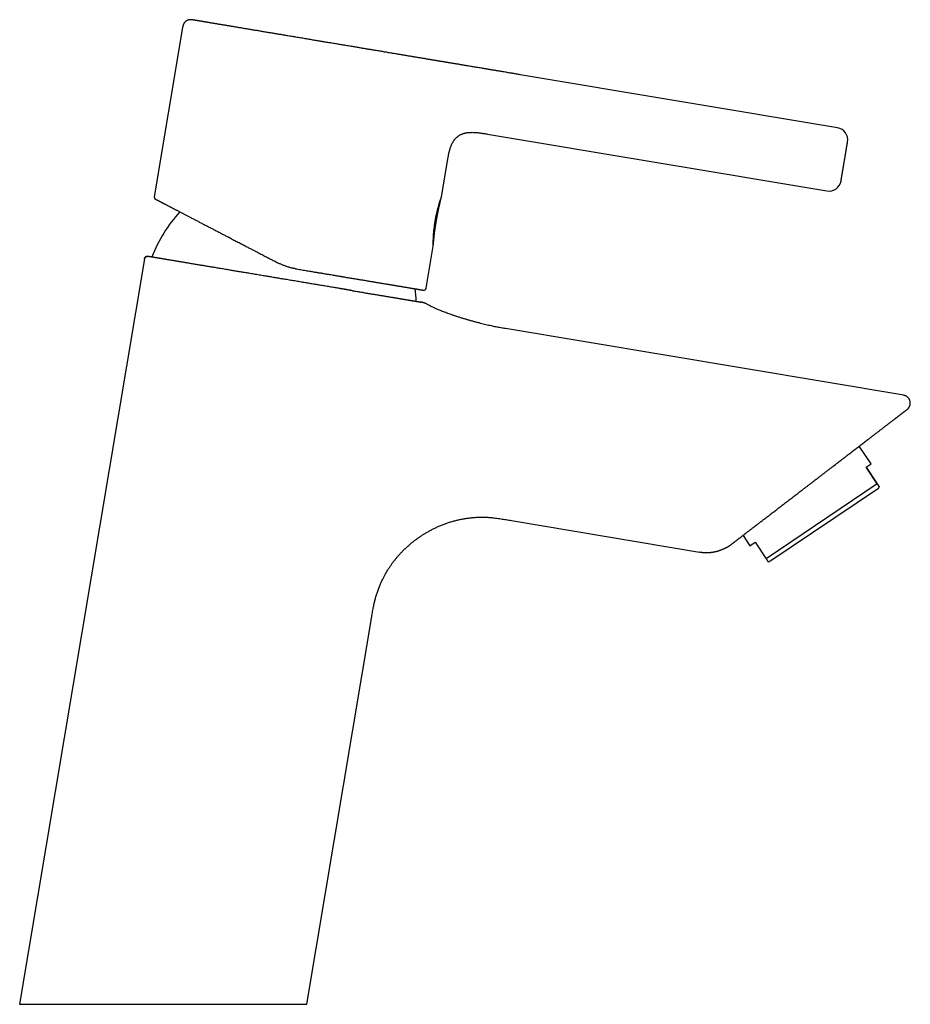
# Model space of a CAD drawing. Header units: millimetres. Extents: x 8 to 536, y 12 to 440.
# Tile 11 of 11: x 390 to 536, y 278 to 440. Entities that reach past the tile are written whole.
import ezdxf

# ---------------------------------------------------------------- set-up
doc = ezdxf.new("R2010")
doc.units = ezdxf.units.MM

msp = doc.modelspace()

# ---------------------------------------------------------------- linework, layer by layer
at = {"color": 7, "linetype": 'Continuous', "lineweight": 30}
for p, q in [((416.71, 438.41), (412.06, 410.64)), ((458.22, 432.98), (458.22, 432.98)), ((524.21, 421.94), (472.12, 430.66)), ((466.76, 420.91), (522.48, 411.59)), ((466.76, 420.91), (466.76, 420.91)), ((466.76, 420.91), (466.76, 420.91)), ((459.2, 410.61), (460.18, 416.44)), ((460.18, 416.44), (460.18, 416.48)), ((456.69, 395.62), (457.85, 402.52)), ((411, 400.84), (411.01, 400.83)), ((410.44, 400.42), (389.96, 278.09)), ((410.44, 400.42), (410.44, 400.42)), ((455.73, 393.35), (455.77, 393.34)), ((535.07, 378.05), (469.73, 388.98)), ((535.65, 375.73), (535.7, 375.77)), ((529.74, 366.78), (527.78, 369.69)), ((528.91, 366.22), (529.74, 366.78)), ((528.91, 366.22), (530.74, 363.5)), ((530.74, 363.5), (528.91, 366.22)), ((530.74, 363.5), (512.5, 351.2)), ((530.94, 362.76), (513.11, 350.74)), ((530.94, 362.76), (531.06, 363.02)), ((470.68, 357.49), (501.54, 352.32)), ((508.7, 355.05), (508.7, 355.05)), ((508.7, 355.05), (509.84, 353.36)), ((509.84, 353.36), (510.67, 353.92)), ((510.67, 353.92), (512.5, 351.2)), ((506.8, 353.59), (506.88, 353.65)), ((506.88, 353.65), (506.88, 353.66)), ((512.83, 350.72), (513.11, 350.74)), ((437.11, 278.09), (447.65, 341.06)), ((389.96, 278.09), (437.11, 278.09))]:
    msp.add_line(p, q, dxfattribs=at)
at = {"color": 7, "linetype": 'Continuous', "lineweight": 30, "flags": 128}
msp.add_lwpolyline([(457.85, 402.52), (457.85, 402.54), (457.85, 402.57), (457.85, 402.64), (457.85, 402.73), (457.85, 402.84), (457.85, 402.98), (457.85, 403.14), (457.85, 403.32), (457.86, 403.52), (457.87, 403.74), (457.88, 403.98), (457.89, 404.23), (457.91, 404.5), (457.93, 404.78), (457.96, 405.07), (457.99, 405.37), (458.03, 405.68), (458.07, 405.99), (458.11, 406.31), (458.16, 406.63), (458.22, 406.95), (458.28, 407.26), (458.34, 407.57), (458.41, 407.87), (458.48, 408.17), (458.55, 408.45), (458.62, 408.73), (458.69, 408.98), (458.76, 409.23), (458.82, 409.46), (458.89, 409.67), (458.95, 409.86), (459, 410.03), (459.05, 410.18), (459.1, 410.31), (459.13, 410.42), (459.16, 410.5), (459.18, 410.56), (459.2, 410.6), (459.2, 410.61), (459.2, 410.61)], dxfattribs=at)
at = {"color": 7, "linetype": 'Continuous', "lineweight": 30}
for centre, radius, start, end in [((523.88, 419.97), 2, 350.5, 80.5), ((522.81, 413.56), 2, 260.5, 350.5), ((432.66, 392.88), 22.4, 137.0513, 159.5008), ((432.66, 392.88), 22.4, 1.4993, 6.7655), ((456.3, 395.69), 0.4, 260.5, 350.5), ((502.68, 359.13), 6.9, 260.5, 291.4228)]:
    msp.add_arc(centre, radius, start, end, dxfattribs=at)
for points, knots in [([(418.43, 439.64), (418.42, 439.64), (418.41, 439.65), (418.38, 439.65), (418.37, 439.65), (418.35, 439.65), (418.33, 439.66), (418.27, 439.67), (418.19, 439.68), (418.09, 439.68), (418, 439.69), (417.91, 439.68), (417.82, 439.67), (417.73, 439.66), (417.65, 439.63), (417.57, 439.61), (417.51, 439.58), (417.46, 439.56), (417.4, 439.53), (417.35, 439.5), (417.3, 439.47), (417.24, 439.43), (417.19, 439.39), (417.14, 439.34), (417.08, 439.29), (417.03, 439.23), (416.98, 439.16), (416.93, 439.09), (416.88, 439.01), (416.84, 438.92), (416.8, 438.83), (416.77, 438.73), (416.75, 438.63), (416.72, 438.52), (416.71, 438.45), (416.71, 438.41)], [0, 0, 0, 0, 0.012005, 0.021134, 0.027446, 0.032884, 0.038458, 0.061437, 0.102873, 0.140528, 0.179516, 0.216136, 0.253019, 0.289783, 0.32642, 0.362906, 0.385619, 0.408317, 0.433028, 0.460675, 0.4849, 0.510982, 0.538897, 0.568607, 0.600065, 0.633215, 0.667994, 0.704339, 0.742192, 0.781512, 0.822272, 0.864473, 0.90813, 0.953282, 1, 1, 1, 1]), ([(458.22, 432.98), (458.15, 433), (458.02, 433.02), (457.82, 433.05), (457.61, 433.09), (457.39, 433.12), (457.18, 433.16), (456.96, 433.19), (456.74, 433.23), (456.52, 433.27), (456.29, 433.31), (456.07, 433.34), (455.83, 433.38), (455.58, 433.42), (455.32, 433.47), (455.05, 433.51), (454.78, 433.56), (454.5, 433.61), (454.22, 433.65), (453.94, 433.7), (453.66, 433.75), (453.41, 433.79), (453.17, 433.83), (452.93, 433.87), (452.68, 433.91), (452.43, 433.95), (452.19, 433.99), (451.9, 434.04), (451.58, 434.09), (451.23, 434.15), (450.87, 434.21), (450.52, 434.27), (450.18, 434.33), (449.85, 434.38), (449.52, 434.44), (449.18, 434.5), (448.85, 434.55), (448.5, 434.61), (448.16, 434.67), (447.84, 434.72), (447.55, 434.77), (447.3, 434.81), (447.04, 434.85), (446.78, 434.9), (446.52, 434.94), (446.26, 434.98), (446, 435.03), (445.72, 435.08), (445.41, 435.13), (445.08, 435.18), (444.74, 435.24), (444.41, 435.29), (444.06, 435.35), (443.7, 435.41), (443.32, 435.48), (442.95, 435.54), (442.56, 435.6), (442.18, 435.67), (441.8, 435.73), (441.42, 435.8), (441.05, 435.86), (440.71, 435.91), (440.39, 435.97), (440.07, 436.02), (439.75, 436.07), (439.43, 436.13), (439.11, 436.18), (438.77, 436.24), (438.43, 436.29), (438.08, 436.35), (437.72, 436.41), (437.37, 436.47), (437.01, 436.53), (436.64, 436.6), (436.26, 436.66), (435.87, 436.72), (435.5, 436.79), (435.12, 436.85), (434.74, 436.91), (434.37, 436.97), (434.03, 437.03), (433.71, 437.09), (433.41, 437.13), (433.12, 437.18), (432.83, 437.23), (432.54, 437.28), (432.25, 437.33), (431.96, 437.38), (431.65, 437.43), (431.34, 437.48), (431.03, 437.53), (430.73, 437.58), (430.41, 437.64), (430.09, 437.69), (429.76, 437.75), (429.43, 437.8), (429.11, 437.86), (428.78, 437.91), (428.47, 437.96), (428.15, 438.02), (427.84, 438.07), (427.54, 438.12), (427.25, 438.17), (426.97, 438.21), (426.68, 438.26), (426.4, 438.31), (426.13, 438.35), (425.87, 438.4), (425.62, 438.44), (425.37, 438.48), (425.12, 438.52), (424.86, 438.57), (424.6, 438.61), (424.34, 438.65), (424.08, 438.7), (423.82, 438.74), (423.57, 438.78), (423.32, 438.82), (423.08, 438.86), (422.85, 438.9), (422.62, 438.94), (422.41, 438.98), (422.19, 439.01), (421.99, 439.05), (421.78, 439.08), (421.59, 439.11), (421.4, 439.14), (421.22, 439.17), (421.05, 439.2), (420.88, 439.23), (420.71, 439.26), (420.56, 439.29), (420.4, 439.31), (420.26, 439.34), (420.12, 439.36), (419.98, 439.38), (419.86, 439.4), (419.74, 439.42), (419.62, 439.44), (419.51, 439.46), (419.41, 439.48), (419.3, 439.5), (419.2, 439.51), (419.11, 439.53), (419.02, 439.54), (418.94, 439.56), (418.87, 439.57), (418.81, 439.58), (418.75, 439.59), (418.69, 439.6), (418.64, 439.61), (418.59, 439.61), (418.55, 439.62), (418.51, 439.63), (418.48, 439.63), (418.46, 439.64), (418.44, 439.64), (418.43, 439.64), (418.43, 439.64), (418.43, 439.64)], [0, 0, 0, 0, 0.00674, 0.013468, 0.020185, 0.026893, 0.033594, 0.040291, 0.046602, 0.052913, 0.059225, 0.065501, 0.071641, 0.078489, 0.085335, 0.09218, 0.099026, 0.105877, 0.112733, 0.119598, 0.126474, 0.131991, 0.1375, 0.143002, 0.148498, 0.153989, 0.159476, 0.164961, 0.1725, 0.18004, 0.187582, 0.195114, 0.201835, 0.208553, 0.215272, 0.221992, 0.228717, 0.235447, 0.242186, 0.248936, 0.253874, 0.258803, 0.263725, 0.26864, 0.273548, 0.278451, 0.28335, 0.288244, 0.294393, 0.300539, 0.306683, 0.312827, 0.318972, 0.325835, 0.332703, 0.33958, 0.346468, 0.353368, 0.360282, 0.367214, 0.374165, 0.379912, 0.385661, 0.391414, 0.397171, 0.402935, 0.408706, 0.414486, 0.420855, 0.427239, 0.433639, 0.440025, 0.446296, 0.453276, 0.460237, 0.467183, 0.474114, 0.481034, 0.487944, 0.494848, 0.501747, 0.507282, 0.51281, 0.518332, 0.523849, 0.529362, 0.534873, 0.540381, 0.54644, 0.5525, 0.558562, 0.564621, 0.570653, 0.577378, 0.584098, 0.590816, 0.597532, 0.60425, 0.610972, 0.617698, 0.624433, 0.630859, 0.637279, 0.643695, 0.650109, 0.656522, 0.662936, 0.668986, 0.67504, 0.681099, 0.687183, 0.69333, 0.700189, 0.707048, 0.71391, 0.720777, 0.72765, 0.734532, 0.741425, 0.748332, 0.754937, 0.761567, 0.768224, 0.774912, 0.781631, 0.788385, 0.794786, 0.80122, 0.80769, 0.814188, 0.82064, 0.827056, 0.833436, 0.839783, 0.846098, 0.852382, 0.858527, 0.864646, 0.87074, 0.876813, 0.883312, 0.889801, 0.896281, 0.902756, 0.909225, 0.915692, 0.921788, 0.927884, 0.933983, 0.940076, 0.946134, 0.952884, 0.959625, 0.966359, 0.973089, 0.979816, 0.986542, 0.993269, 1, 1, 1, 1]), ([(472.12, 430.66), (472.02, 430.68), (471.82, 430.71), (471.52, 430.76), (471.23, 430.81), (470.93, 430.86), (470.63, 430.91), (470.32, 430.96), (469.98, 431.02), (469.63, 431.08), (469.28, 431.14), (468.97, 431.19), (468.7, 431.23), (468.48, 431.27), (468.25, 431.31), (468.04, 431.34), (467.83, 431.38), (467.62, 431.41), (467.43, 431.44), (467.25, 431.47), (467.07, 431.5), (466.9, 431.53), (466.74, 431.56), (466.59, 431.58), (466.45, 431.61), (466.32, 431.63), (466.18, 431.65), (466.04, 431.68), (465.9, 431.7), (465.68, 431.74), (465.38, 431.79), (464.89, 431.87), (464.29, 431.97), (463.74, 432.06), (463.33, 432.13), (463.08, 432.17), (462.83, 432.21), (462.58, 432.25), (462.34, 432.3), (462.09, 432.34), (461.85, 432.38), (461.6, 432.42), (461.35, 432.46), (461.11, 432.5), (460.87, 432.54), (460.65, 432.58), (460.44, 432.61), (460.23, 432.65), (460.07, 432.67), (459.96, 432.69), (459.88, 432.71), (459.79, 432.72), (459.71, 432.73), (459.62, 432.75), (459.51, 432.77), (459.4, 432.79), (459.27, 432.81), (459.13, 432.83), (458.99, 432.85), (458.85, 432.88), (458.7, 432.9), (458.54, 432.93), (458.38, 432.96), (458.27, 432.97), (458.22, 432.98)], [0, 0, 0, 0, 0.021754, 0.043174, 0.064479, 0.0858, 0.107203, 0.128696, 0.154106, 0.179508, 0.204776, 0.229764, 0.246191, 0.26238, 0.278289, 0.293874, 0.309096, 0.323919, 0.337497, 0.350664, 0.363395, 0.375668, 0.387465, 0.397761, 0.407652, 0.417464, 0.427332, 0.437253, 0.447224, 0.457241, 0.484994, 0.512987, 0.56332, 0.61369, 0.631925, 0.650081, 0.668139, 0.686077, 0.70387, 0.721347, 0.738443, 0.756801, 0.774687, 0.792101, 0.809046, 0.825529, 0.840503, 0.855091, 0.869307, 0.874792, 0.880385, 0.886322, 0.892598, 0.899207, 0.906142, 0.914888, 0.924086, 0.93373, 0.943814, 0.954334, 0.965094, 0.976282, 0.987911, 1, 1, 1, 1]), ([(460.18, 416.44), (460.19, 416.52), (460.22, 416.69), (460.26, 416.94), (460.31, 417.19), (460.35, 417.43), (460.4, 417.68), (460.45, 417.9), (460.5, 418.1), (460.55, 418.28), (460.6, 418.46), (460.65, 418.63), (460.71, 418.8), (460.77, 418.96), (460.84, 419.12), (460.9, 419.27), (460.97, 419.41), (461.05, 419.55), (461.13, 419.69), (461.21, 419.82), (461.3, 419.94), (461.39, 420.06), (461.49, 420.17), (461.59, 420.28), (461.7, 420.38), (461.81, 420.48), (461.92, 420.57), (462.04, 420.65), (462.16, 420.73), (462.29, 420.8), (462.42, 420.86), (462.56, 420.92), (462.7, 420.97), (462.84, 421.02), (462.99, 421.06), (463.14, 421.1), (463.3, 421.13), (463.46, 421.15), (463.62, 421.17), (463.79, 421.18), (463.96, 421.19), (464.14, 421.2), (464.33, 421.2), (464.53, 421.19), (464.73, 421.18), (464.94, 421.17), (465.14, 421.15), (465.36, 421.12), (465.6, 421.09), (465.87, 421.05), (466.16, 421.01), (466.46, 420.96), (466.66, 420.93), (466.76, 420.91)], [0, 0, 0, 0, 0.026646, 0.0532091, 0.079611, 0.1057795, 0.1316487, 0.1571606, 0.176922, 0.196411, 0.2156106, 0.2345072, 0.2530913, 0.2713572, 0.2888412, 0.3060243, 0.3229126, 0.3395163, 0.3558495, 0.37193, 0.3877794, 0.4034227, 0.4188883, 0.4342073, 0.4494134, 0.464542, 0.4796298, 0.4947143, 0.5098328, 0.5250219, 0.540317, 0.5557516, 0.5713567, 0.5871606, 0.6031883, 0.6194618, 0.635999, 0.6528146, 0.6699197, 0.6873214, 0.7050237, 0.7230269, 0.743544, 0.7644261, 0.7856598, 0.8072272, 0.8291064, 0.8512715, 0.8736932, 0.9048811, 0.9363981, 0.9681412, 1, 1, 1, 1]), ([(460.2, 416.56), (460.2, 416.6), (460.22, 416.73), (460.26, 416.94), (460.31, 417.19), (460.35, 417.43), (460.4, 417.68), (460.45, 417.9), (460.5, 418.1), (460.55, 418.28), (460.6, 418.46), (460.65, 418.63), (460.71, 418.8), (460.77, 418.96), (460.84, 419.12), (460.9, 419.27), (460.97, 419.41), (461.05, 419.55), (461.13, 419.69), (461.21, 419.82), (461.3, 419.94), (461.39, 420.06), (461.49, 420.17), (461.59, 420.28), (461.7, 420.38), (461.81, 420.48), (461.92, 420.57), (462.04, 420.65), (462.16, 420.73), (462.29, 420.8), (462.42, 420.86), (462.56, 420.92), (462.7, 420.97), (462.84, 421.02), (462.99, 421.06), (463.14, 421.1), (463.3, 421.13), (463.46, 421.15), (463.62, 421.17), (463.79, 421.18), (463.96, 421.19), (464.14, 421.2), (464.33, 421.2), (464.53, 421.19), (464.73, 421.18), (464.94, 421.17), (465.14, 421.15), (465.36, 421.12), (465.6, 421.09), (465.87, 421.05), (466.16, 421.01), (466.46, 420.96), (466.66, 420.93), (466.76, 420.91)], [0, 0, 0, 0, 0.013503, 0.040424, 0.067182, 0.093704, 0.119922, 0.145778, 0.165806, 0.185559, 0.205017, 0.224169, 0.243004, 0.261517, 0.279237, 0.296652, 0.313769, 0.330597, 0.34715, 0.363448, 0.379511, 0.395366, 0.41104, 0.426566, 0.441978, 0.45731, 0.472602, 0.48789, 0.503212, 0.518607, 0.534108, 0.549751, 0.565567, 0.581584, 0.597828, 0.614322, 0.631082, 0.648125, 0.665461, 0.683098, 0.701039, 0.719285, 0.74008, 0.761244, 0.782764, 0.804623, 0.826798, 0.849262, 0.871987, 0.903596, 0.935539, 0.967711, 1, 1, 1, 1]), ([(524.78, 413.23), (524.78, 413.23), (524.78, 413.23), (524.79, 413.24), (524.79, 413.26), (524.79, 413.28), (524.8, 413.32), (524.8, 413.35), (524.81, 413.4), (524.82, 413.45), (524.83, 413.49), (524.83, 413.53), (524.84, 413.57), (524.85, 413.61), (524.86, 413.66), (524.86, 413.7), (524.87, 413.76), (524.88, 413.83), (524.9, 413.91), (524.91, 413.99), (524.93, 414.08), (524.94, 414.17), (524.96, 414.26), (524.97, 414.36), (524.99, 414.46), (525.01, 414.57), (525.03, 414.67), (525.04, 414.78), (525.06, 414.9), (525.08, 415.01), (525.1, 415.13), (525.12, 415.24), (525.14, 415.33), (525.15, 415.41), (525.16, 415.49), (525.18, 415.58), (525.19, 415.66), (525.2, 415.74), (525.22, 415.82), (525.23, 415.92), (525.25, 416.04), (525.28, 416.17), (525.3, 416.3), (525.32, 416.44), (525.35, 416.59), (525.37, 416.74), (525.4, 416.89), (525.42, 417.03), (525.45, 417.18), (525.47, 417.33), (525.49, 417.47), (525.51, 417.6), (525.53, 417.7), (525.55, 417.79), (525.56, 417.87), (525.57, 417.95), (525.59, 418.04), (525.6, 418.12), (525.62, 418.2), (525.63, 418.3), (525.65, 418.41), (525.67, 418.51), (525.68, 418.61), (525.7, 418.7), (525.71, 418.79), (525.73, 418.88), (525.74, 418.96), (525.76, 419.04), (525.77, 419.11), (525.78, 419.18), (525.79, 419.25), (525.8, 419.31), (525.81, 419.36), (525.82, 419.41), (525.82, 419.44), (525.83, 419.47), (525.83, 419.5), (525.84, 419.52), (525.84, 419.54), (525.84, 419.56), (525.85, 419.58), (525.85, 419.6), (525.85, 419.62), (525.85, 419.63), (525.86, 419.64), (525.86, 419.64), (525.86, 419.64)], [0, 0, 0, 0, 0.015121, 0.030141, 0.045091, 0.060005, 0.074918, 0.089864, 0.104875, 0.119985, 0.129383, 0.138731, 0.148039, 0.157314, 0.166564, 0.175796, 0.185019, 0.197931, 0.210863, 0.223838, 0.236876, 0.249999, 0.263141, 0.276194, 0.289178, 0.302117, 0.315031, 0.327943, 0.340875, 0.353849, 0.366887, 0.380011, 0.388497, 0.396946, 0.405364, 0.413757, 0.42213, 0.430489, 0.43884, 0.447189, 0.46032, 0.473483, 0.486703, 0.500001, 0.515128, 0.530151, 0.545103, 0.560019, 0.574931, 0.589874, 0.604881, 0.619985, 0.629383, 0.638731, 0.648039, 0.657314, 0.666564, 0.675796, 0.685019, 0.697931, 0.710863, 0.723838, 0.736876, 0.749999, 0.763141, 0.776194, 0.789178, 0.802117, 0.815031, 0.827943, 0.840875, 0.853849, 0.866887, 0.880011, 0.888494, 0.89694, 0.905355, 0.913746, 0.922117, 0.930476, 0.938827, 0.947176, 0.960308, 0.973474, 0.986697, 1, 1, 1, 1]), ([(412.06, 410.64), (412.06, 410.62), (412.05, 410.59), (412.05, 410.55), (412.06, 410.5), (412.07, 410.47), (412.08, 410.44), (412.09, 410.41), (412.1, 410.39), (412.11, 410.36), (412.13, 410.34), (412.15, 410.31), (412.17, 410.29), (412.19, 410.27), (412.2, 410.26), (412.21, 410.26), (412.23, 410.24), (412.25, 410.23), (412.26, 410.22), (412.27, 410.22)], [0, 0, 0, 0, 0.100281, 0.192872, 0.276382, 0.349796, 0.412437, 0.464559, 0.515111, 0.566912, 0.637712, 0.710145, 0.778121, 0.809021, 0.837881, 0.865077, 0.900256, 0.9474, 1, 1, 1, 1]), ([(457.85, 402.52), (457.85, 402.58), (457.86, 402.7), (457.88, 402.89), (457.9, 403.09), (457.91, 403.28), (457.93, 403.46), (457.95, 403.64), (457.97, 403.81), (457.99, 403.98), (458, 404.15), (458.02, 404.32), (458.04, 404.49), (458.06, 404.66), (458.08, 404.82), (458.1, 404.97), (458.12, 405.1), (458.14, 405.23), (458.15, 405.34), (458.17, 405.44), (458.18, 405.54), (458.19, 405.63), (458.21, 405.71), (458.22, 405.79), (458.23, 405.86), (458.24, 405.95), (458.26, 406.05), (458.27, 406.16), (458.29, 406.26), (458.3, 406.33), (458.31, 406.39), (458.31, 406.41), (458.32, 406.44), (458.32, 406.47), (458.33, 406.49), (458.33, 406.5), (458.33, 406.51), (458.33, 406.52), (458.33, 406.53), (458.34, 406.54), (458.34, 406.56), (458.34, 406.59), (458.35, 406.62), (458.36, 406.66), (458.36, 406.7), (458.37, 406.76), (458.38, 406.81), (458.39, 406.88), (458.41, 406.95), (458.42, 407.03), (458.43, 407.11), (458.45, 407.2), (458.47, 407.3), (458.49, 407.41), (458.51, 407.53), (458.54, 407.65), (458.56, 407.79), (458.59, 407.93), (458.62, 408.07), (458.65, 408.22), (458.68, 408.37), (458.71, 408.53), (458.75, 408.7), (458.79, 408.87), (458.83, 409.05), (458.87, 409.23), (458.91, 409.42), (458.96, 409.62), (459.01, 409.82), (459.06, 410.03), (459.11, 410.24), (459.16, 410.44), (459.19, 410.56), (459.2, 410.61)], [0, 0, 0, 0, 0.019656, 0.044625, 0.068866, 0.09238, 0.115167, 0.136841, 0.157815, 0.178091, 0.197668, 0.220064, 0.241472, 0.261893, 0.281327, 0.299774, 0.317236, 0.331389, 0.344822, 0.357534, 0.369526, 0.380799, 0.39117, 0.400847, 0.409829, 0.41817, 0.432346, 0.445744, 0.458364, 0.470206, 0.473823, 0.477361, 0.48082, 0.484127, 0.486801, 0.488725, 0.489953, 0.490509, 0.491118, 0.492683, 0.495064, 0.498262, 0.502275, 0.507105, 0.512751, 0.519213, 0.526491, 0.534585, 0.543496, 0.553043, 0.563376, 0.574498, 0.586407, 0.600152, 0.614816, 0.6304, 0.646903, 0.664326, 0.682669, 0.700807, 0.719764, 0.739541, 0.760138, 0.781555, 0.803793, 0.826854, 0.850738, 0.875445, 0.900976, 0.926855, 0.95353, 0.981003, 1, 1, 1, 1]), ([(412.27, 410.22), (412.27, 410.22), (412.27, 410.22), (412.28, 410.21), (412.3, 410.2), (412.33, 410.19), (412.36, 410.17), (412.39, 410.15), (412.43, 410.14), (412.46, 410.12), (412.5, 410.1), (412.54, 410.08), (412.59, 410.05), (412.64, 410.03), (412.7, 410), (412.77, 409.96), (412.86, 409.91), (412.95, 409.86), (413.06, 409.81), (413.16, 409.76), (413.25, 409.71), (413.34, 409.66), (413.41, 409.63), (413.47, 409.6), (413.51, 409.58), (413.54, 409.56), (413.58, 409.54), (413.62, 409.52), (413.69, 409.48), (413.8, 409.42), (413.94, 409.35), (414.08, 409.28), (414.24, 409.2), (414.39, 409.11), (414.56, 409.03), (414.72, 408.94), (414.89, 408.86), (415.05, 408.77), (415.22, 408.68), (415.4, 408.59), (415.58, 408.5), (415.77, 408.4), (415.96, 408.3), (416.16, 408.2), (416.36, 408.09), (416.56, 407.98), (416.77, 407.87), (416.98, 407.76), (417.2, 407.66), (417.41, 407.55), (417.62, 407.43), (417.84, 407.32), (418.07, 407.2), (418.32, 407.07), (418.59, 406.93), (418.86, 406.79), (419.13, 406.65), (419.41, 406.5), (419.7, 406.35), (419.98, 406.21), (420.25, 406.06), (420.53, 405.92), (420.8, 405.78), (421.08, 405.63), (421.36, 405.49), (421.64, 405.34), (421.92, 405.19), (422.21, 405.05), (422.5, 404.9), (422.79, 404.74), (423.08, 404.59), (423.36, 404.44), (423.64, 404.3), (423.9, 404.16), (424.12, 404.05), (424.28, 403.97), (424.38, 403.91), (424.49, 403.86), (424.6, 403.8), (424.7, 403.75), (424.88, 403.65), (425.14, 403.52), (425.46, 403.35), (425.8, 403.18), (426.13, 403.01), (426.46, 402.83), (426.8, 402.66), (427.11, 402.49), (427.41, 402.34), (427.67, 402.2), (427.94, 402.06), (428.21, 401.92), (428.48, 401.78), (428.75, 401.64), (429.04, 401.49), (429.37, 401.32), (429.74, 401.13), (430.1, 400.94), (430.47, 400.75), (430.83, 400.56), (431.2, 400.37), (431.56, 400.18), (431.93, 399.99), (432.17, 399.86), (432.29, 399.8)], [0, 0, 0, 0, 0.011967, 0.02392, 0.035863, 0.0478, 0.059737, 0.071677, 0.079723, 0.087774, 0.095831, 0.103896, 0.111971, 0.120365, 0.128885, 0.140805, 0.152718, 0.16463, 0.176544, 0.188465, 0.197215, 0.205972, 0.214739, 0.218187, 0.221636, 0.225087, 0.22854, 0.231995, 0.235453, 0.246778, 0.258094, 0.269406, 0.280717, 0.292031, 0.303351, 0.314682, 0.32508, 0.335493, 0.345922, 0.356372, 0.366934, 0.377601, 0.388263, 0.398925, 0.409587, 0.420254, 0.430927, 0.441611, 0.451696, 0.461795, 0.471911, 0.482044, 0.4922, 0.503953, 0.5157, 0.527445, 0.539191, 0.550942, 0.562702, 0.574474, 0.585279, 0.5961, 0.606941, 0.617803, 0.628586, 0.639253, 0.649914, 0.660574, 0.671235, 0.681899, 0.692569, 0.703248, 0.712655, 0.722071, 0.7315, 0.735208, 0.738918, 0.742631, 0.746346, 0.750064, 0.753784, 0.765081, 0.776372, 0.787657, 0.798942, 0.810227, 0.821517, 0.832815, 0.841698, 0.85059, 0.85949, 0.868401, 0.877324, 0.885921, 0.894373, 0.906198, 0.918016, 0.929832, 0.941648, 0.953468, 0.965083, 0.976708, 0.988346, 1, 1, 1, 1]), ([(410.99, 400.84), (410.99, 400.84), (410.98, 400.84), (410.98, 400.84), (410.97, 400.84), (410.96, 400.84), (410.96, 400.84), (410.95, 400.84), (410.94, 400.84), (410.94, 400.84), (410.93, 400.84), (410.92, 400.84), (410.92, 400.84), (410.91, 400.84), (410.91, 400.84), (410.9, 400.84), (410.88, 400.84), (410.86, 400.84), (410.84, 400.83), (410.82, 400.83), (410.8, 400.82), (410.78, 400.82), (410.75, 400.81), (410.72, 400.8), (410.7, 400.78), (410.67, 400.77), (410.64, 400.75), (410.61, 400.72), (410.57, 400.69), (410.54, 400.65), (410.5, 400.6), (410.48, 400.55), (410.46, 400.51), (410.45, 400.47), (410.44, 400.44), (410.44, 400.42)], [0, 0, 0, 0, 0.0637908, 0.1212731, 0.1724599, 0.2173708, 0.2560366, 0.2885079, 0.3088493, 0.3258204, 0.3395356, 0.3502164, 0.3583388, 0.3617641, 0.3665413, 0.3737288, 0.3910771, 0.4084483, 0.4290335, 0.4498883, 0.4707542, 0.4916082, 0.5176224, 0.5435375, 0.5695315, 0.5993219, 0.6342318, 0.67418, 0.7189879, 0.7683503, 0.8218136, 0.8787648, 0.9183129, 0.9588169, 1, 1, 1, 1]), ([(410.44, 400.42), (410.44, 400.44), (410.44, 400.47), (410.46, 400.51), (410.48, 400.56), (410.5, 400.6), (410.53, 400.64), (410.56, 400.68), (410.6, 400.72), (410.64, 400.75), (410.68, 400.78), (410.73, 400.8), (410.78, 400.82), (410.82, 400.83), (410.87, 400.84), (410.91, 400.84), (410.93, 400.84), (410.93, 400.84)], [0, 0, 0, 0, 0.063556, 0.129252, 0.1969, 0.266265, 0.337067, 0.408987, 0.481673, 0.554747, 0.627821, 0.700507, 0.772427, 0.843229, 0.912594, 0.980242, 1, 1, 1, 1]), ([(444.6, 395.21), (444.5, 395.23), (444.28, 395.27), (443.96, 395.32), (443.63, 395.38), (443.3, 395.43), (442.97, 395.49), (442.64, 395.54), (442.31, 395.6), (441.98, 395.65), (441.63, 395.71), (441.25, 395.77), (440.84, 395.84), (440.43, 395.91), (440.02, 395.98), (439.61, 396.05), (439.21, 396.11), (438.84, 396.18), (438.48, 396.24), (438.12, 396.3), (437.76, 396.36), (437.4, 396.42), (437.04, 396.48), (436.68, 396.54), (436.33, 396.6), (435.95, 396.66), (435.54, 396.73), (435.11, 396.8), (434.69, 396.87), (434.26, 396.94), (433.82, 397.02), (433.41, 397.09), (433.02, 397.15), (432.66, 397.21), (432.29, 397.27), (431.92, 397.33), (431.56, 397.4), (431.2, 397.46), (430.84, 397.52), (430.48, 397.58), (430.1, 397.64), (429.7, 397.71), (429.27, 397.78), (428.85, 397.85), (428.43, 397.92), (428.01, 397.99), (427.62, 398.06), (427.24, 398.12), (426.89, 398.18), (426.53, 398.24), (426.19, 398.29), (425.84, 398.35), (425.5, 398.41), (425.16, 398.47), (424.83, 398.52), (424.48, 398.58), (424.11, 398.64), (423.72, 398.71), (423.33, 398.77), (422.95, 398.84), (422.57, 398.9), (422.22, 398.96), (421.88, 399.02), (421.56, 399.07), (421.25, 399.12), (420.95, 399.17), (420.64, 399.22), (420.35, 399.27), (420.06, 399.32), (419.77, 399.37), (419.47, 399.42), (419.15, 399.47), (418.82, 399.53), (418.5, 399.58), (418.18, 399.63), (417.87, 399.69), (417.58, 399.74), (417.3, 399.78), (417.05, 399.82), (416.8, 399.87), (416.56, 399.91), (416.32, 399.95), (416.09, 399.99), (415.86, 400.02), (415.64, 400.06), (415.41, 400.1), (415.17, 400.14), (414.92, 400.18), (414.68, 400.22), (414.45, 400.26), (414.23, 400.3), (414.02, 400.33), (413.83, 400.36), (413.65, 400.39), (413.48, 400.42), (413.31, 400.45), (413.15, 400.48), (413, 400.5), (412.86, 400.53), (412.72, 400.55), (412.57, 400.57), (412.43, 400.6), (412.28, 400.62), (412.14, 400.64), (412.01, 400.67), (411.89, 400.69), (411.78, 400.71), (411.68, 400.72), (411.59, 400.74), (411.51, 400.75), (411.44, 400.76), (411.37, 400.77), (411.31, 400.78), (411.25, 400.79), (411.2, 400.8), (411.16, 400.81), (411.11, 400.82), (411.08, 400.82), (411.05, 400.83), (411.03, 400.83), (411.01, 400.83), (411.01, 400.83), (411.01, 400.83)], [0, 0, 0, 0, 0.0078703, 0.0157268, 0.0235715, 0.0314065, 0.039234, 0.0469164, 0.0545956, 0.0622735, 0.0699523, 0.0790975, 0.08825, 0.0974133, 0.1065908, 0.1157857, 0.1250015, 0.1328807, 0.1407449, 0.1485961, 0.1564364, 0.164268, 0.1719533, 0.1796341, 0.1873126, 0.1949907, 0.2041336, 0.2132822, 0.2224399, 0.2316102, 0.2407963, 0.2500016, 0.2578498, 0.2656915, 0.2735286, 0.2813635, 0.2891981, 0.2968945, 0.3045948, 0.3123008, 0.3200132, 0.3291849, 0.3383491, 0.3475092, 0.3566684, 0.3658304, 0.3749983, 0.3828803, 0.3907468, 0.3986001, 0.4064422, 0.4142751, 0.4219614, 0.4296429, 0.4373217, 0.4449998, 0.4541422, 0.4632898, 0.4724461, 0.4816143, 0.4907979, 0.5000002, 0.5078794, 0.5157435, 0.5235947, 0.5314351, 0.5392667, 0.5469519, 0.5546328, 0.5623113, 0.5699895, 0.5791324, 0.588281, 0.5974388, 0.606609, 0.6157951, 0.6250004, 0.6328769, 0.6407387, 0.648588, 0.6564267, 0.6642571, 0.6719415, 0.6796219, 0.6873002, 0.6949786, 0.7041222, 0.713272, 0.7224314, 0.7316039, 0.7407926, 0.750001, 0.7578761, 0.7657367, 0.7735848, 0.7814227, 0.7892524, 0.7969363, 0.8046164, 0.8122947, 0.8199731, 0.8291171, 0.8382675, 0.8474278, 0.8566014, 0.8657915, 0.8750017, 0.8828479, 0.8906882, 0.8985245, 0.906359, 0.9141938, 0.921891, 0.9295926, 0.9373005, 0.9450166, 0.9541916, 0.9633576, 0.9725181, 0.9816764, 0.9908359, 1, 1, 1, 1]), ([(435.26, 398.8), (435.18, 398.82), (435.02, 398.85), (434.77, 398.9), (434.53, 398.95), (434.29, 399.01), (434.05, 399.08), (433.81, 399.16), (433.58, 399.24), (433.36, 399.32), (433.14, 399.4), (432.93, 399.49), (432.71, 399.59), (432.5, 399.69), (432.36, 399.76), (432.29, 399.8)], [0, 0, 0, 0, 0.0782763, 0.1568249, 0.235654, 0.3147714, 0.394185, 0.4739026, 0.5539318, 0.6275725, 0.7014873, 0.7756818, 0.8501617, 0.9249326, 1, 1, 1, 1]), ([(435.26, 398.8), (435.4, 398.78), (435.67, 398.74), (436.08, 398.67), (436.5, 398.6), (436.91, 398.53), (437.32, 398.46), (437.68, 398.4), (438, 398.35), (438.27, 398.3), (438.55, 398.25), (438.82, 398.21), (439.09, 398.16), (439.37, 398.12), (439.69, 398.06), (440.05, 398), (440.45, 397.94), (440.84, 397.87), (441.23, 397.81), (441.58, 397.75), (441.9, 397.69), (442.18, 397.65), (442.4, 397.61), (442.57, 397.58), (442.68, 397.56), (442.79, 397.54), (442.89, 397.53), (443, 397.51), (443.19, 397.48), (443.46, 397.43), (443.81, 397.37), (444.16, 397.31), (444.5, 397.26), (444.84, 397.2), (445.18, 397.14), (445.5, 397.09), (445.81, 397.04), (446.11, 396.99), (446.41, 396.94), (446.7, 396.89), (447, 396.84), (447.29, 396.79), (447.58, 396.74), (447.86, 396.7), (448.14, 396.65), (448.42, 396.6), (448.69, 396.56), (448.98, 396.51), (449.27, 396.46), (449.58, 396.41), (449.88, 396.36), (450.17, 396.31), (450.44, 396.26), (450.71, 396.22), (450.96, 396.18), (451.22, 396.13), (451.46, 396.09), (451.7, 396.05), (451.93, 396.01), (452.15, 395.98), (452.36, 395.94), (452.56, 395.91), (452.75, 395.88), (452.94, 395.84), (453.14, 395.81), (453.34, 395.78), (453.55, 395.74), (453.75, 395.71), (453.94, 395.68), (454.11, 395.65), (454.25, 395.63), (454.38, 395.6), (454.48, 395.59), (454.55, 395.58), (454.59, 395.57), (454.64, 395.56), (454.69, 395.55), (454.73, 395.55), (454.8, 395.53), (454.91, 395.52), (455.03, 395.5), (455.15, 395.48), (455.26, 395.46), (455.37, 395.44), (455.47, 395.42), (455.55, 395.41), (455.63, 395.4), (455.69, 395.38), (455.76, 395.37), (455.81, 395.36), (455.87, 395.36), (455.92, 395.35), (455.97, 395.34), (456.02, 395.33), (456.07, 395.32), (456.11, 395.31), (456.15, 395.31), (456.18, 395.3), (456.2, 395.3), (456.22, 395.3), (456.23, 395.29), (456.23, 395.29), (456.23, 395.29)], [0, 0, 0, 0, 0.0122756, 0.0245357, 0.0367846, 0.0490264, 0.0612653, 0.0735054, 0.0817516, 0.0900015, 0.0982564, 0.1065175, 0.1147861, 0.1233772, 0.1320936, 0.1442837, 0.1564627, 0.1686347, 0.1808038, 0.1929741, 0.2019021, 0.2108346, 0.2197732, 0.2232868, 0.2268017, 0.2303179, 0.2338357, 0.237355, 0.240876, 0.252398, 0.2639049, 0.2753999, 0.2868865, 0.2983682, 0.3098483, 0.3213304, 0.3318603, 0.3423973, 0.3529442, 0.3635035, 0.3741667, 0.3849273, 0.3956753, 0.4064136, 0.4171449, 0.427872, 0.4385978, 0.449325, 0.4619734, 0.4746323, 0.4873063, 0.4999999, 0.5117454, 0.5234746, 0.5351913, 0.5468991, 0.5586016, 0.5703024, 0.5820053, 0.5927378, 0.6034778, 0.6142282, 0.6249918, 0.6356708, 0.646227, 0.658879, 0.6715186, 0.6841502, 0.6967785, 0.709408, 0.7186731, 0.7279432, 0.7372201, 0.7408668, 0.744515, 0.7481647, 0.751816, 0.7554691, 0.7591241, 0.770224, 0.7813104, 0.7923863, 0.8034547, 0.8145187, 0.8255815, 0.836646, 0.8453428, 0.8540441, 0.8627514, 0.8714662, 0.8801899, 0.8885954, 0.8968582, 0.9084154, 0.9199631, 0.931505, 0.9430445, 0.954585, 0.9659239, 0.9772705, 0.9886281, 1, 1, 1, 1]), ([(444.61, 395.21), (444.51, 395.23), (444.29, 395.26), (443.97, 395.32), (443.64, 395.37), (443.31, 395.43), (442.98, 395.48), (442.65, 395.54), (442.42, 395.58), (442.3, 395.6), (442.29, 395.6)], [0, 0, 0, 0, 0.141811, 0.283603, 0.425375, 0.567127, 0.708858, 0.85057, 0.992262, 1, 1, 1, 1]), ([(444.6, 395.21), (444.73, 395.19), (444.97, 395.15), (445.34, 395.09), (445.7, 395.03), (446.05, 394.97), (446.4, 394.91), (446.74, 394.85), (447.07, 394.8), (447.39, 394.75), (447.7, 394.69), (448.01, 394.64), (448.32, 394.59), (448.62, 394.54), (448.92, 394.49), (449.21, 394.44), (449.49, 394.4), (449.77, 394.35), (450.04, 394.3), (450.3, 394.26), (450.56, 394.22), (450.73, 394.19), (450.81, 394.17)], [0, 0, 0, 0, 0.052254, 0.104464, 0.156648, 0.208826, 0.261017, 0.31324, 0.362525, 0.411871, 0.461295, 0.510809, 0.560296, 0.609691, 0.659013, 0.708275, 0.757495, 0.806689, 0.854994, 0.903304, 0.951634, 1, 1, 1, 1]), ([(450.81, 394.17), (450.88, 394.16), (451.02, 394.14), (451.15, 394.12), (451.22, 394.11)], [0, 0, 0, 0, 0.495112, 1, 1, 1, 1]), ([(451.22, 394.11), (451.3, 394.09), (451.45, 394.07), (451.67, 394.03), (451.88, 393.99), (452.1, 393.96), (452.3, 393.92), (452.5, 393.89), (452.69, 393.86), (452.88, 393.83), (453.06, 393.8), (453.24, 393.77), (453.41, 393.74), (453.57, 393.71), (453.71, 393.69), (453.83, 393.67), (453.92, 393.65), (454.02, 393.64), (454.11, 393.62), (454.21, 393.6), (454.33, 393.58), (454.47, 393.56), (454.59, 393.54), (454.71, 393.52), (454.82, 393.5), (454.91, 393.49), (455, 393.47), (455.08, 393.46), (455.15, 393.45), (455.24, 393.43), (455.33, 393.42), (455.42, 393.4), (455.5, 393.39), (455.58, 393.38), (455.64, 393.37), (455.68, 393.36), (455.7, 393.36)], [0, 0, 0, 0, 0.031552, 0.0631, 0.094653, 0.12622, 0.15781, 0.188867, 0.219964, 0.251108, 0.282163, 0.313185, 0.344183, 0.375168, 0.406146, 0.425619, 0.445095, 0.464576, 0.484064, 0.503561, 0.534627, 0.565814, 0.597132, 0.628589, 0.660194, 0.685136, 0.710178, 0.735326, 0.760396, 0.784794, 0.820974, 0.857013, 0.892922, 0.928715, 0.964404, 1, 1, 1, 1]), ([(455.7, 393.36), (455.7, 393.36), (455.71, 393.35), (455.71, 393.35), (455.72, 393.35), (455.72, 393.35), (455.73, 393.35), (455.73, 393.35)], [0, 0, 0, 0, 0.245602, 0.468366, 0.668323, 0.845514, 1, 1, 1, 1]), ([(455.81, 393.34), (455.8, 393.34), (455.8, 393.34), (455.79, 393.34), (455.78, 393.34), (455.77, 393.34), (455.77, 393.34)], [0, 0, 0, 0, 0.245649, 0.506469, 0.772554, 1, 1, 1, 1]), ([(455.81, 393.34), (455.81, 393.34), (455.82, 393.34), (455.84, 393.33), (455.85, 393.33), (455.87, 393.33), (455.87, 393.33), (455.88, 393.33), (455.88, 393.32), (455.89, 393.32), (455.89, 393.32), (455.89, 393.32)], [0, 0, 0, 0, 0.109308, 0.23638, 0.363062, 0.492445, 0.613127, 0.735816, 0.860522, 0.98726, 1, 1, 1, 1]), ([(456.82, 393), (456.79, 393.01), (456.74, 393.04), (456.66, 393.08), (456.57, 393.12), (456.49, 393.15), (456.4, 393.19), (456.32, 393.22), (456.23, 393.24), (456.16, 393.26), (456.11, 393.28), (456.08, 393.29), (456.05, 393.29), (456.02, 393.3), (456, 393.3), (455.98, 393.31), (455.97, 393.31), (455.95, 393.31), (455.94, 393.31), (455.93, 393.32), (455.92, 393.32), (455.91, 393.32), (455.9, 393.32), (455.89, 393.32), (455.89, 393.32), (455.89, 393.32)], [0, 0, 0, 0, 0.084491, 0.16924, 0.254299, 0.339734, 0.425546, 0.511216, 0.596169, 0.680325, 0.711738, 0.743479, 0.776257, 0.796565, 0.817434, 0.837813, 0.856947, 0.867403, 0.877991, 0.88937, 0.902352, 0.923224, 0.94874, 0.979105, 1, 1, 1, 1]), ([(469.73, 388.98), (469.6, 389), (469.33, 389.05), (468.94, 389.12), (468.55, 389.19), (468.16, 389.26), (467.77, 389.34), (467.36, 389.43), (466.94, 389.52), (466.49, 389.63), (466.05, 389.73), (465.59, 389.85), (465.11, 389.98), (464.6, 390.11), (464.1, 390.25), (463.6, 390.39), (463.12, 390.54), (462.62, 390.69), (462.12, 390.84), (461.62, 391), (461.13, 391.17), (460.68, 391.33), (460.26, 391.47), (459.89, 391.61), (459.52, 391.75), (459.18, 391.88), (458.87, 392.01), (458.59, 392.13), (458.31, 392.25), (458.04, 392.37), (457.77, 392.49), (457.5, 392.62), (457.24, 392.76), (457.02, 392.88), (456.87, 392.96), (456.81, 393)], [0, 0, 0, 0, 0.029796, 0.059412, 0.088848, 0.118101, 0.147166, 0.176039, 0.209828, 0.243367, 0.27667, 0.309745, 0.348784, 0.387417, 0.425662, 0.463536, 0.501035, 0.538158, 0.577438, 0.616291, 0.654702, 0.692672, 0.7222, 0.751442, 0.780381, 0.809013, 0.831705, 0.854212, 0.876552, 0.898742, 0.9208, 0.942353, 0.963815, 0.985218, 1, 1, 1, 1]), ([(535.68, 375.76), (535.68, 375.76), (535.69, 375.76), (535.69, 375.76), (535.7, 375.77), (535.7, 375.77), (535.71, 375.78), (535.71, 375.78), (535.72, 375.78), (535.72, 375.79), (535.73, 375.8), (535.75, 375.81), (535.77, 375.83), (535.79, 375.86), (535.82, 375.89), (535.85, 375.92), (535.87, 375.95), (535.9, 375.98), (535.93, 376.03), (535.97, 376.09), (536.01, 376.16), (536.05, 376.24), (536.08, 376.31), (536.11, 376.4), (536.13, 376.49), (536.15, 376.59), (536.15, 376.7), (536.16, 376.8), (536.15, 376.9), (536.13, 377), (536.11, 377.1), (536.08, 377.2), (536.04, 377.29), (536, 377.38), (535.95, 377.47), (535.89, 377.55), (535.83, 377.63), (535.76, 377.7), (535.68, 377.76), (535.62, 377.81), (535.56, 377.85), (535.51, 377.88), (535.45, 377.92), (535.39, 377.95), (535.32, 377.98), (535.24, 378.01), (535.15, 378.03), (535.09, 378.04), (535.07, 378.05)], [0, 0, 0, 0, 0.003364, 0.012079, 0.019398, 0.024007, 0.027908, 0.031172, 0.033923, 0.036364, 0.040658, 0.047069, 0.0571, 0.068998, 0.081456, 0.094488, 0.108109, 0.122338, 0.137104, 0.164808, 0.192459, 0.219964, 0.247231, 0.274306, 0.308158, 0.341917, 0.375459, 0.408743, 0.44213, 0.475595, 0.509035, 0.542361, 0.57573, 0.609157, 0.642539, 0.67577, 0.70874, 0.74134, 0.773483, 0.805087, 0.822059, 0.841614, 0.863582, 0.887765, 0.913934, 0.941833, 0.971183, 1, 1, 1, 1]), ([(535.23, 378.01), (535.23, 378.01), (535.2, 378.02), (535.14, 378.03), (535.09, 378.04), (535.07, 378.05)], [0, 0, 0, 0, 0.105751, 0.561042, 1, 1, 1, 1]), ([(518.29, 362.41), (518.41, 362.5), (518.64, 362.68), (518.99, 362.95), (519.34, 363.21), (519.69, 363.48), (520.04, 363.75), (520.38, 364.01), (520.72, 364.28), (521.07, 364.54), (521.41, 364.81), (521.76, 365.07), (522.11, 365.34), (522.46, 365.61), (522.81, 365.88), (523.16, 366.15), (523.51, 366.41), (523.82, 366.65), (524.1, 366.87), (524.35, 367.06), (524.6, 367.25), (524.84, 367.44), (525.09, 367.63), (525.33, 367.81), (525.58, 368), (525.84, 368.2), (526.11, 368.41), (526.37, 368.61), (526.63, 368.81), (526.91, 369.02), (527.19, 369.24), (527.48, 369.46), (527.77, 369.69), (528.06, 369.91), (528.35, 370.12), (528.63, 370.34), (528.91, 370.56), (529.15, 370.74), (529.36, 370.91), (529.54, 371.04), (529.72, 371.18), (529.89, 371.31), (530.06, 371.44), (530.22, 371.57), (530.39, 371.69), (530.57, 371.83), (530.77, 371.98), (530.97, 372.14), (531.18, 372.3), (531.38, 372.45), (531.55, 372.59), (531.7, 372.7), (531.82, 372.79), (531.94, 372.88), (532.05, 372.97), (532.17, 373.06), (532.29, 373.15), (532.42, 373.25), (532.55, 373.35), (532.68, 373.45), (532.82, 373.56), (532.98, 373.68), (533.16, 373.82), (533.33, 373.95), (533.49, 374.07), (533.63, 374.18), (533.74, 374.26), (533.83, 374.33), (533.92, 374.4), (534.01, 374.47), (534.09, 374.53), (534.18, 374.6), (534.27, 374.67), (534.36, 374.74), (534.46, 374.81), (534.55, 374.89), (534.65, 374.96), (534.75, 375.03), (534.84, 375.11), (534.93, 375.17), (535.01, 375.24), (535.08, 375.29), (535.14, 375.34), (535.2, 375.38), (535.25, 375.42), (535.29, 375.45), (535.34, 375.49), (535.38, 375.52), (535.42, 375.55), (535.46, 375.58), (535.5, 375.61), (535.53, 375.64), (535.57, 375.67), (535.6, 375.69), (535.62, 375.7), (535.63, 375.72), (535.64, 375.72), (535.64, 375.72), (535.65, 375.73)], [0, 0, 0, 0, 0.015822, 0.031609, 0.047365, 0.063094, 0.078802, 0.094211, 0.109608, 0.124996, 0.14054, 0.156357, 0.172128, 0.187858, 0.203552, 0.219215, 0.234852, 0.250467, 0.261775, 0.273052, 0.284302, 0.295525, 0.306723, 0.3179, 0.329055, 0.341305, 0.353535, 0.365748, 0.378006, 0.390453, 0.404303, 0.418113, 0.431888, 0.445631, 0.459347, 0.47304, 0.486714, 0.500373, 0.509301, 0.518148, 0.526913, 0.535599, 0.544207, 0.552739, 0.561195, 0.5699, 0.58089, 0.591866, 0.602832, 0.61379, 0.624744, 0.631471, 0.638174, 0.644854, 0.651512, 0.658148, 0.664764, 0.672537, 0.680284, 0.688007, 0.695921, 0.707119, 0.718184, 0.729123, 0.73994, 0.750642, 0.757149, 0.763645, 0.770134, 0.776615, 0.783092, 0.789566, 0.797194, 0.804822, 0.812453, 0.82027, 0.829533, 0.838746, 0.847916, 0.857047, 0.866144, 0.875214, 0.881887, 0.888521, 0.895118, 0.90168, 0.908209, 0.914709, 0.922333, 0.929923, 0.937483, 0.945319, 0.954584, 0.963778, 0.972907, 0.981982, 0.99101, 1, 1, 1, 1]), ([(512.58, 358.03), (512.67, 358.09), (512.84, 358.22), (513.1, 358.43), (513.36, 358.63), (513.63, 358.84), (513.9, 359.04), (514.18, 359.26), (514.48, 359.5), (514.8, 359.75), (515.13, 359.99), (515.45, 360.24), (515.77, 360.49), (516.1, 360.74), (516.42, 360.99), (516.75, 361.23), (517.06, 361.47), (517.38, 361.71), (517.69, 361.95), (517.99, 362.18), (518.19, 362.33), (518.29, 362.41)], [0, 0, 0, 0, 0.051523, 0.102601, 0.153222, 0.203375, 0.253048, 0.302235, 0.359577, 0.416242, 0.472231, 0.527548, 0.583182, 0.638123, 0.692375, 0.745941, 0.798823, 0.850098, 0.900718, 0.950685, 1, 1, 1, 1]), ([(530.74, 363.5), (530.76, 363.48), (530.79, 363.43), (530.82, 363.38), (530.86, 363.33), (530.89, 363.28), (530.92, 363.24), (530.95, 363.19), (530.98, 363.15), (531.01, 363.11), (531.02, 363.08), (531.04, 363.06), (531.05, 363.05), (531.06, 363.04), (531.06, 363.03), (531.06, 363.02), (531.06, 363.02)], [0, 0, 0, 0, 0.087778, 0.153598, 0.219419, 0.285281, 0.351143, 0.439024, 0.526904, 0.614912, 0.702921, 0.762293, 0.821668, 0.881041, 0.940519, 1, 1, 1, 1]), ([(531.06, 363.02), (531.06, 363.02), (531.06, 363.02), (531.06, 363.02), (531.06, 363.03), (531.05, 363.04), (531.04, 363.05), (531.03, 363.07), (531.02, 363.09), (531, 363.11), (530.98, 363.15), (530.95, 363.2), (530.91, 363.25), (530.88, 363.3), (530.83, 363.36), (530.79, 363.43), (530.76, 363.48), (530.74, 363.5)], [0, 0, 0, 0, 0.002149, 0.066835, 0.13152, 0.196274, 0.261028, 0.305065, 0.349106, 0.430256, 0.511407, 0.592672, 0.673938, 0.75541, 0.836882, 0.918441, 1, 1, 1, 1]), ([(448.52, 345.27), (448.56, 345.38), (448.63, 345.59), (448.73, 345.91), (448.84, 346.21), (448.96, 346.51), (449.08, 346.8), (449.2, 347.09), (449.32, 347.36), (449.43, 347.61), (449.55, 347.85), (449.67, 348.09), (449.79, 348.32), (449.91, 348.54), (450.04, 348.78), (450.18, 349.02), (450.32, 349.26), (450.47, 349.5), (450.62, 349.73), (450.77, 349.96), (450.91, 350.17), (451.06, 350.37), (451.2, 350.57), (451.35, 350.77), (451.5, 350.96), (451.65, 351.15), (451.8, 351.33), (451.95, 351.51), (452.09, 351.67), (452.23, 351.83), (452.36, 351.98), (452.49, 352.12), (452.61, 352.25), (452.74, 352.38), (452.85, 352.5), (452.97, 352.61), (453.08, 352.72), (453.19, 352.82), (453.29, 352.92), (453.39, 353.02), (453.49, 353.11), (453.6, 353.21), (453.71, 353.3), (453.82, 353.41), (453.95, 353.52), (454.09, 353.64), (454.23, 353.76), (454.38, 353.88), (454.54, 354.01), (454.7, 354.13), (454.87, 354.26), (455.04, 354.39), (455.22, 354.52), (455.4, 354.65), (455.59, 354.78), (455.79, 354.91), (455.99, 355.05), (456.2, 355.18), (456.42, 355.32), (456.64, 355.45), (456.87, 355.59), (457.11, 355.72), (457.36, 355.86), (457.6, 355.99), (457.86, 356.12), (458.11, 356.24), (458.38, 356.37), (458.65, 356.49), (458.93, 356.61), (459.21, 356.73), (459.49, 356.84), (459.78, 356.95), (460.07, 357.05), (460.36, 357.15), (460.66, 357.25), (460.95, 357.33), (461.24, 357.42), (461.53, 357.49), (461.83, 357.57), (462.13, 357.64), (462.44, 357.7), (462.75, 357.76), (463.05, 357.81), (463.35, 357.86), (463.65, 357.9), (463.95, 357.94), (464.26, 357.97), (464.47, 357.99), (464.58, 358)], [0, 0, 0, 0, 0.015471, 0.030688, 0.045653, 0.060363, 0.074821, 0.089026, 0.102978, 0.115548, 0.127906, 0.140053, 0.15199, 0.163717, 0.175233, 0.188775, 0.202016, 0.214956, 0.227595, 0.239935, 0.251762, 0.2633, 0.274549, 0.285509, 0.297021, 0.308197, 0.319037, 0.329541, 0.339709, 0.349542, 0.358506, 0.367172, 0.37554, 0.383609, 0.391381, 0.398855, 0.406032, 0.41291, 0.419491, 0.425775, 0.431977, 0.43847, 0.445254, 0.45233, 0.460298, 0.468606, 0.477254, 0.486241, 0.495569, 0.505236, 0.514663, 0.524391, 0.534422, 0.544755, 0.555391, 0.566329, 0.577571, 0.589116, 0.600964, 0.613115, 0.625344, 0.637865, 0.650679, 0.663786, 0.676699, 0.689885, 0.703343, 0.717073, 0.731075, 0.74535, 0.759058, 0.773008, 0.7872, 0.801633, 0.816308, 0.829857, 0.843605, 0.857553, 0.871699, 0.886045, 0.90059, 0.915335, 0.929026, 0.942884, 0.956909, 0.971103, 0.985467, 1, 1, 1, 1]), ([(464.58, 358), (464.69, 358), (464.92, 358.02), (465.26, 358.04), (465.61, 358.04), (465.95, 358.05), (466.29, 358.04), (466.63, 358.03), (466.97, 358.01), (467.3, 357.98), (467.67, 357.94), (468.07, 357.89), (468.51, 357.83), (468.94, 357.77), (469.38, 357.7), (469.81, 357.63), (470.24, 357.56), (470.53, 357.51), (470.68, 357.49)], [0, 0, 0, 0, 0.0558529, 0.1117252, 0.1676143, 0.2235193, 0.2794413, 0.3343842, 0.3893525, 0.4443547, 0.4993928, 0.5709154, 0.6424646, 0.7140046, 0.7855241, 0.8570285, 0.9285203, 1, 1, 1, 1]), ([(506.89, 353.66), (506.89, 353.66), (506.89, 353.66), (506.91, 353.67), (506.93, 353.69), (506.95, 353.71), (506.98, 353.73), (507, 353.75), (507.04, 353.77), (507.07, 353.8), (507.12, 353.84), (507.17, 353.88), (507.23, 353.92), (507.29, 353.96), (507.34, 354.01), (507.4, 354.05), (507.45, 354.09), (507.5, 354.13), (507.55, 354.17), (507.61, 354.21), (507.68, 354.26), (507.76, 354.33), (507.86, 354.4), (507.97, 354.49), (508.08, 354.57), (508.2, 354.66), (508.32, 354.76), (508.45, 354.86), (508.57, 354.95), (508.67, 355.02), (508.75, 355.09), (508.83, 355.15), (508.91, 355.21), (509, 355.28), (509.1, 355.36), (509.23, 355.45), (509.37, 355.57), (509.53, 355.68), (509.69, 355.81), (509.86, 355.94), (510.03, 356.07), (510.21, 356.21), (510.36, 356.32), (510.47, 356.41), (510.55, 356.47), (510.63, 356.53), (510.71, 356.6), (510.8, 356.66), (510.88, 356.72), (510.96, 356.78), (511.07, 356.87), (511.22, 356.98), (511.39, 357.12), (511.59, 357.27), (511.82, 357.44), (512.07, 357.63), (512.32, 357.83), (512.49, 357.96), (512.58, 358.03)], [0, 0, 0, 0, 0.01521, 0.035547, 0.055952, 0.072042, 0.088193, 0.104413, 0.120107, 0.138808, 0.157559, 0.176372, 0.195259, 0.214232, 0.233301, 0.24651, 0.259731, 0.272967, 0.286222, 0.299499, 0.312803, 0.333769, 0.354823, 0.375568, 0.397633, 0.419693, 0.441764, 0.46386, 0.485998, 0.498656, 0.511372, 0.524151, 0.536993, 0.549902, 0.562879, 0.583415, 0.604134, 0.625043, 0.647666, 0.670527, 0.693635, 0.716998, 0.740625, 0.750611, 0.760607, 0.770614, 0.780633, 0.790664, 0.800707, 0.810764, 0.820834, 0.841981, 0.863196, 0.884485, 0.913122, 0.941911, 0.970867, 1, 1, 1, 1]), ([(512.17, 357.71), (512.18, 357.72), (512.21, 357.74), (512.25, 357.77), (512.28, 357.79), (512.29, 357.8)], [0, 0, 0, 0, 0.262291, 0.7182, 1, 1, 1, 1]), ([(508.54, 354.92), (508.55, 354.94), (508.62, 354.98), (508.68, 355.03), (508.72, 355.06)], [0, 0, 0, 0, 0.3232541, 1, 1, 1, 1]), ([(501.54, 352.32), (501.54, 352.32), (501.54, 352.32), (501.55, 352.33), (501.55, 352.33)], [0, 0, 0, 0, 0.8569816, 1, 1, 1, 1]), ([(501.55, 352.33), (501.61, 352.32), (501.73, 352.3), (501.92, 352.27), (502.1, 352.26), (502.28, 352.24), (502.45, 352.24), (502.62, 352.23), (502.77, 352.23), (502.92, 352.24), (503.06, 352.24), (503.2, 352.25), (503.33, 352.26), (503.45, 352.27), (503.57, 352.29), (503.68, 352.3), (503.79, 352.32), (503.88, 352.34), (503.98, 352.35), (504.06, 352.37), (504.15, 352.39), (504.27, 352.41), (504.42, 352.45), (504.62, 352.51), (504.81, 352.57), (505.01, 352.63), (505.19, 352.7), (505.34, 352.76), (505.47, 352.82), (505.6, 352.88), (505.72, 352.93), (505.84, 352.99), (505.95, 353.05), (506.07, 353.12), (506.19, 353.19), (506.3, 353.25), (506.41, 353.32), (506.52, 353.39), (506.62, 353.46), (506.71, 353.52), (506.76, 353.57), (506.8, 353.59), (506.81, 353.6), (506.83, 353.61), (506.84, 353.62), (506.85, 353.63), (506.86, 353.64), (506.86, 353.64), (506.87, 353.64), (506.87, 353.65), (506.87, 353.65), (506.88, 353.65), (506.88, 353.65)], [0, 0, 0, 0, 0.032287, 0.066052, 0.098823, 0.130573, 0.161278, 0.190915, 0.217864, 0.243832, 0.268805, 0.292772, 0.315723, 0.33765, 0.358543, 0.378398, 0.397209, 0.41497, 0.43139, 0.446792, 0.461624, 0.476572, 0.51163, 0.54733, 0.583655, 0.620589, 0.658112, 0.68299, 0.708009, 0.73248, 0.756267, 0.779369, 0.801787, 0.826431, 0.850194, 0.873207, 0.896135, 0.91907, 0.942008, 0.959229, 0.976445, 0.979868, 0.983282, 0.986686, 0.989684, 0.991766, 0.993178, 0.993753, 0.994379, 0.995895, 0.997889, 1, 1, 1, 1]), ([(512.5, 351.2), (512.52, 351.17), (512.55, 351.13), (512.59, 351.07), (512.62, 351.03), (512.65, 350.98), (512.68, 350.94), (512.71, 350.89), (512.74, 350.84), (512.77, 350.81), (512.79, 350.78), (512.8, 350.76), (512.81, 350.74), (512.82, 350.73), (512.82, 350.73), (512.82, 350.72), (512.83, 350.72), (512.83, 350.72)], [0, 0, 0, 0, 0.083028, 0.145287, 0.207546, 0.269844, 0.332143, 0.415268, 0.498393, 0.581639, 0.664885, 0.721045, 0.777208, 0.833367, 0.889627, 0.94589, 1, 1, 1, 1]), ([(447.65, 341.06), (447.67, 341.21), (447.72, 341.49), (447.79, 341.91), (447.86, 342.34), (447.94, 342.76), (448, 343.15), (448.07, 343.49), (448.13, 343.79), (448.2, 344.09), (448.27, 344.39), (448.35, 344.68), (448.43, 344.98), (448.49, 345.18), (448.52, 345.27)], [0, 0, 0, 0, 0.099995, 0.200007, 0.300046, 0.40012, 0.500196, 0.571655, 0.643087, 0.714495, 0.78589, 0.857272, 0.928643, 1, 1, 1, 1])]:
    msp.add_open_spline(points, degree=3, knots=knots, dxfattribs=at)

doc.saveas('drawing.dxf')
